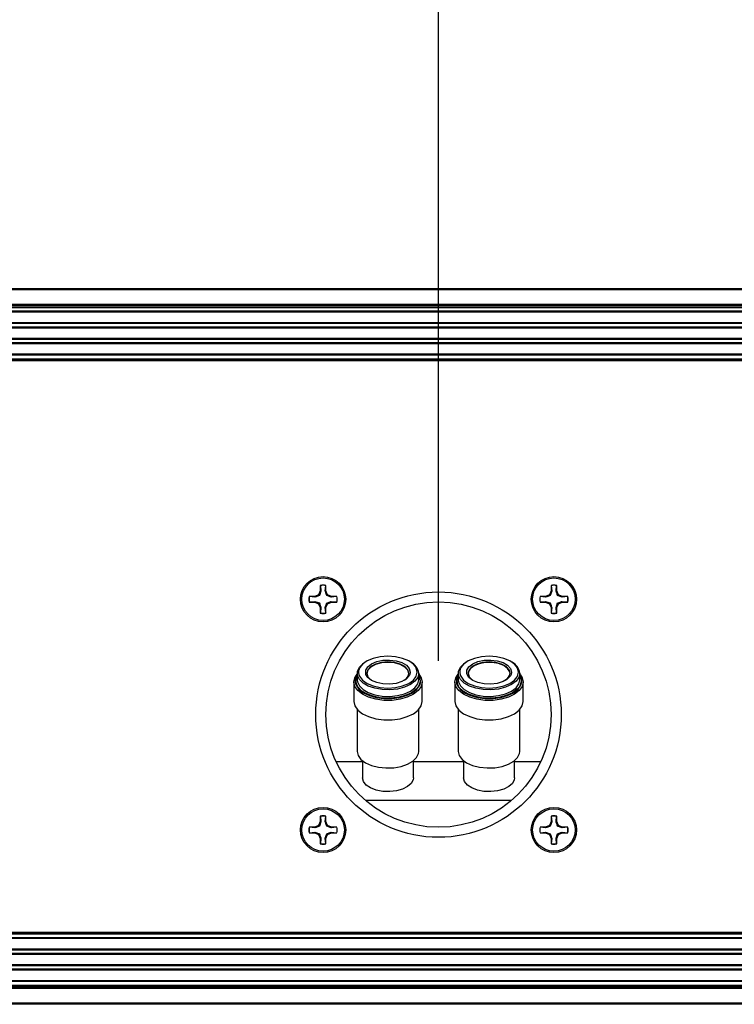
# Paper-space layout 'P3m-LR' of a CAD drawing. Header units: inches. Extents: x 0.3 to 33.8, y 0.2 to 21.7.
# Tile 30 of 59: x 21.936 to 22.46, y 9.318 to 10.04. Entities that reach past the tile are written whole.
import ezdxf

# ---------------------------------------------------------------- set-up
doc = ezdxf.new("R2010")
doc.units = ezdxf.units.IN
doc.header["$MEASUREMENT"] = 0
doc.layers.add('BORDERS', color=7, linetype='Continuous')
doc.styles.add('SLDTEXTSTYLE0', font='TXT', dxfattribs={"width": 0.75})
doc.dimstyles.new('SLDDIMSTYLE2', dxfattribs={"dimtxt": 0.137795, "dimasz": 0.14, "dimexe": 0, "dimexo": 0.0625, "dimgap": 0.034449, "dimtad": 1, "dimdec": 3, "dimlfac": 10, "dimrnd": 1e-09, "dimzin": 12, "dimdsep": 46, "dimtxsty": 'SLDTEXTSTYLE0', "dimblk1": 'CLOSED', "dimblk2": 'CLOSED', "dimsah": 1, "dimcen": 0.09, "dimadec": 0, "dimazin": 3, "dimtfac": 1, "dimtdec": 3, "dimtofl": 0, "dimtmove": 0, "dimatfit": 3, "dimldrblk": 'CLOSED', "dimfxl": 0, "dimfrac": 2, "dimtolj": 1, "dimtzin": 12, "dimarcsym": 0})

# ---------------------------------------------------------------- blocks, each defined once
blk = doc.blocks.new('_Closed')
at = {"color": 0, "linetype": 'ByBlock', "lineweight": -2}
for p, q in [((-1, 0.166667), (0, 0)), ((-1, 0.166667), (-1, -0.166667)), ((0, 0), (-1, -0.166667)), ((0, 0), (-1, 0))]:
    blk.add_line(p, q, dxfattribs=at)
blk = doc.blocks.new('_D_26')
at = {"layer": 'BORDERS'}
for p, q in [((22.43064, 10.78552), (22.38865, 10.78552)), ((22.38865, 10.78552), (22.38865, 10.56677)), ((22.88881, 10.78552), (22.93079, 10.78552)), ((22.93079, 10.78552), (22.93079, 10.56677)), ((22.38865, 10.56677), (22.43064, 10.56677)), ((22.93079, 10.56677), (22.88881, 10.56677)), ((21.43096, 9.87304), (21.43096, 10.39997)), ((22.24346, 9.56992), (22.24346, 10.39997)), ((21.43096, 10.3606), (22.24346, 10.3606)), ((22.24346, 10.3606), (23.02368, 10.3606))]:
    blk.add_line(p, q, dxfattribs=at)
at = {"layer": 'BORDERS', "xscale": 0.14, "yscale": 0.14, "rotation": 180.0000000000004}
blk.add_blockref('_Closed', (21.43096, 10.3606, -0.19404), dxfattribs=at)
at = {"layer": 'BORDERS', "xscale": 0.14, "yscale": 0.14}
blk.add_blockref('_Closed', (22.24346, 10.3606, -0.19404), dxfattribs=at)
at = {"layer": 'BORDERS', "char_height": 0.137795, "attachment_point": 1, "style": 'SLDTEXTSTYLE0'}
for s, insert in [('206.4', (22.43064, 10.7444)), ('8.125', (22.43064, 10.53823))]:
    blk.add_mtext(s, dxfattribs=dict(at, insert=insert))

psp = doc.layouts.new('P3m-LR')

# ---------------------------------------------------------------- linework, layer by layer
at = {"color": 7, "linetype": 'Continuous', "lineweight": 25}
for p, q in [((21.44096, 9.84305), (31.02096, 9.84305)), ((31.02096, 9.84205), (21.44096, 9.84205)), ((21.44096, 9.83155), (31.02096, 9.83155)), ((31.02096, 9.83055), (21.44096, 9.83055)), ((31.02096, 9.82955), (21.44096, 9.82955)), ((30.97796, 9.82905), (21.48396, 9.82905)), ((30.97796, 9.82643), (21.48396, 9.82643)), ((30.97796, 9.82575), (21.48396, 9.82575)), ((30.97796, 9.81805), (21.48396, 9.81805)), ((30.97796, 9.81737), (21.48396, 9.81737)), ((30.97796, 9.81483), (21.48396, 9.81483)), ((30.97796, 9.81415), (21.48396, 9.81415)), ((30.97796, 9.80645), (21.48396, 9.80645)), ((30.97796, 9.80577), (21.48396, 9.80577)), ((30.97796, 9.80323), (21.48396, 9.80323)), ((30.97796, 9.80255), (21.48396, 9.80255)), ((30.97796, 9.79485), (21.48396, 9.79485)), ((30.97796, 9.79417), (21.48396, 9.79417)), ((21.48283, 9.79105), (30.97908, 9.79105)), ((30.97908, 9.79005), (21.48283, 9.79005)), ((21.48396, 9.79155), (30.97796, 9.79155)), ((22.15675, 9.62131), (22.15556, 9.61845)), ((22.15723, 9.62122), (22.15611, 9.61789)), ((22.15675, 9.62537), (22.15675, 9.62131)), ((22.15683, 9.62523), (22.15675, 9.62537)), ((22.15723, 9.62122), (22.15675, 9.62131)), ((22.15683, 9.62523), (22.15723, 9.62122)), ((22.16043, 9.62122), (22.16083, 9.62523)), ((22.16043, 9.62122), (22.16091, 9.62131)), ((22.16083, 9.62523), (22.16091, 9.62537)), ((22.16091, 9.62131), (22.16091, 9.62537)), ((22.1621, 9.61845), (22.16091, 9.62131)), ((22.32601, 9.62131), (22.32482, 9.61845)), ((22.32649, 9.62122), (22.32537, 9.61789)), ((22.32601, 9.62537), (22.32601, 9.62131)), ((22.32609, 9.62523), (22.32601, 9.62537)), ((22.32649, 9.62122), (22.32601, 9.62131)), ((22.32609, 9.62523), (22.32649, 9.62122)), ((22.32969, 9.62122), (22.33009, 9.62523)), ((22.32969, 9.62122), (22.33017, 9.62131)), ((22.33009, 9.62523), (22.33017, 9.62537)), ((22.33017, 9.62131), (22.33017, 9.62537)), ((22.33136, 9.61845), (22.33017, 9.62131)), ((22.15269, 9.61726), (22.14864, 9.61726)), ((22.14878, 9.61718), (22.14864, 9.61726)), ((22.15279, 9.61678), (22.14878, 9.61718)), ((22.14878, 9.61317), (22.15279, 9.61358)), ((22.15556, 9.61845), (22.15269, 9.61726)), ((22.15279, 9.61678), (22.15269, 9.61726)), ((22.15279, 9.61358), (22.15269, 9.6131)), ((22.15279, 9.61358), (22.15611, 9.61246)), ((22.15611, 9.61789), (22.15556, 9.61845)), ((22.16154, 9.61789), (22.1621, 9.61845)), ((22.16487, 9.61678), (22.16154, 9.61789)), ((22.16496, 9.61726), (22.1621, 9.61845)), ((22.16487, 9.61678), (22.16496, 9.61726)), ((22.16888, 9.61718), (22.16487, 9.61678)), ((22.16487, 9.61358), (22.16888, 9.61317)), ((22.16487, 9.61358), (22.16496, 9.6131)), ((22.16902, 9.61726), (22.16496, 9.61726)), ((22.16888, 9.61718), (22.16902, 9.61726)), ((22.32195, 9.61726), (22.3179, 9.61726)), ((22.31804, 9.61718), (22.3179, 9.61726)), ((22.32205, 9.61678), (22.31804, 9.61718)), ((22.31804, 9.61317), (22.32205, 9.61358)), ((22.32482, 9.61845), (22.32195, 9.61726)), ((22.32205, 9.61678), (22.32195, 9.61726)), ((22.32205, 9.61358), (22.32195, 9.6131)), ((22.32205, 9.61358), (22.32537, 9.61246)), ((22.32537, 9.61789), (22.32482, 9.61845)), ((22.3308, 9.61789), (22.33136, 9.61845)), ((22.33413, 9.61678), (22.3308, 9.61789)), ((22.33422, 9.61726), (22.33136, 9.61845)), ((22.33413, 9.61678), (22.33422, 9.61726)), ((22.33814, 9.61718), (22.33413, 9.61678)), ((22.33413, 9.61358), (22.33814, 9.61317)), ((22.33413, 9.61358), (22.33422, 9.6131)), ((22.33828, 9.61726), (22.33422, 9.61726)), ((22.33814, 9.61718), (22.33828, 9.61726)), ((22.14878, 9.61317), (22.14864, 9.6131)), ((22.14864, 9.6131), (22.15269, 9.6131)), ((22.15269, 9.6131), (22.15556, 9.61191)), ((22.15611, 9.61246), (22.15556, 9.61191)), ((22.15556, 9.61191), (22.15675, 9.60904)), ((22.15723, 9.60914), (22.15675, 9.60904)), ((22.15675, 9.60904), (22.15675, 9.60499)), ((22.15723, 9.60914), (22.15683, 9.60513)), ((22.16043, 9.60914), (22.16154, 9.61246)), ((22.16043, 9.60914), (22.16091, 9.60904)), ((22.16083, 9.60513), (22.16043, 9.60914)), ((22.16091, 9.60904), (22.1621, 9.61191)), ((22.16091, 9.60499), (22.16091, 9.60904)), ((22.16154, 9.61246), (22.1621, 9.61191)), ((22.1621, 9.61191), (22.16496, 9.6131)), ((22.16496, 9.6131), (22.16902, 9.6131)), ((22.16888, 9.61317), (22.16902, 9.6131)), ((22.31804, 9.61317), (22.3179, 9.6131)), ((22.3179, 9.6131), (22.32195, 9.6131)), ((22.32195, 9.6131), (22.32482, 9.61191)), ((22.32537, 9.61246), (22.32482, 9.61191)), ((22.32482, 9.61191), (22.32601, 9.60904)), ((22.32649, 9.60914), (22.32601, 9.60904)), ((22.32601, 9.60904), (22.32601, 9.60499)), ((22.32649, 9.60914), (22.32609, 9.60513)), ((22.32969, 9.60914), (22.3308, 9.61246)), ((22.32969, 9.60914), (22.33017, 9.60904)), ((22.33009, 9.60513), (22.32969, 9.60914)), ((22.33017, 9.60904), (22.33136, 9.61191)), ((22.33017, 9.60499), (22.33017, 9.60904)), ((22.3308, 9.61246), (22.33136, 9.61191)), ((22.33136, 9.61191), (22.33422, 9.6131)), ((22.33422, 9.6131), (22.33828, 9.6131)), ((22.33814, 9.61317), (22.33828, 9.6131)), ((22.15683, 9.60513), (22.15675, 9.60499)), ((22.16083, 9.60513), (22.16091, 9.60499)), ((22.32609, 9.60513), (22.32601, 9.60499)), ((22.33009, 9.60513), (22.33017, 9.60499)), ((22.18307, 9.55708), (22.18382, 9.55893)), ((22.18382, 9.5597), (22.18346, 9.55912)), ((22.18382, 9.56089), (22.18382, 9.5561)), ((22.22277, 9.56173), (22.22248, 9.56007)), ((22.22892, 9.5561), (22.22892, 9.56089)), ((22.22981, 9.55652), (22.22992, 9.55525)), ((22.25724, 9.55708), (22.25799, 9.55893)), ((22.25799, 9.5597), (22.25763, 9.55912)), ((22.25799, 9.56089), (22.25799, 9.5561)), ((22.29694, 9.56173), (22.29665, 9.56007)), ((22.30309, 9.55609), (22.30309, 9.56089)), ((22.30398, 9.55652), (22.30409, 9.55525)), ((22.18137, 9.55441), (22.18137, 9.5402)), ((22.23025, 9.55396), (22.23037, 9.55525)), ((22.23137, 9.5402), (22.23137, 9.55441)), ((22.25554, 9.55441), (22.25554, 9.5402)), ((22.30442, 9.55396), (22.30454, 9.55525)), ((22.30554, 9.5402), (22.30554, 9.55441)), ((22.18382, 9.53436), (22.18382, 9.50362)), ((22.22892, 9.50362), (22.22892, 9.53436)), ((22.25799, 9.53436), (22.25799, 9.50362)), ((22.30309, 9.50362), (22.30309, 9.53436)), ((22.16828, 9.49622), (22.18772, 9.49622)), ((22.18772, 9.49676), (22.18772, 9.48411)), ((22.22502, 9.4841), (22.22502, 9.49676)), ((22.22502, 9.49622), (22.26189, 9.49622)), ((22.26189, 9.49676), (22.26189, 9.4841)), ((22.29919, 9.4841), (22.29919, 9.49676)), ((22.29919, 9.49622), (22.31864, 9.49622)), ((22.29693, 9.46753), (22.18999, 9.46753)), ((22.15675, 9.45611), (22.15675, 9.45205)), ((22.15683, 9.45597), (22.15675, 9.45611)), ((22.15683, 9.45597), (22.15723, 9.45196)), ((22.16043, 9.45196), (22.16083, 9.45597)), ((22.16083, 9.45597), (22.16091, 9.45611)), ((22.16091, 9.45205), (22.16091, 9.45611)), ((22.32601, 9.45611), (22.32601, 9.45205)), ((22.32609, 9.45597), (22.32601, 9.45611)), ((22.32609, 9.45597), (22.32649, 9.45196)), ((22.32969, 9.45196), (22.33009, 9.45597)), ((22.33009, 9.45597), (22.33017, 9.45611)), ((22.33017, 9.45205), (22.33017, 9.45611)), ((22.15269, 9.448), (22.14864, 9.448)), ((22.14878, 9.44792), (22.14864, 9.448)), ((22.15279, 9.44752), (22.14878, 9.44792)), ((22.15556, 9.44919), (22.15269, 9.448)), ((22.15279, 9.44752), (22.15269, 9.448)), ((22.15675, 9.45205), (22.15556, 9.44919)), ((22.15611, 9.44863), (22.15556, 9.44919)), ((22.15723, 9.45196), (22.15611, 9.44863)), ((22.15723, 9.45196), (22.15675, 9.45205)), ((22.16043, 9.45196), (22.16091, 9.45205)), ((22.1621, 9.44919), (22.16091, 9.45205)), ((22.16154, 9.44863), (22.1621, 9.44919)), ((22.16487, 9.44752), (22.16154, 9.44863)), ((22.16496, 9.448), (22.1621, 9.44919)), ((22.16487, 9.44752), (22.16496, 9.448)), ((22.16888, 9.44792), (22.16487, 9.44752)), ((22.16902, 9.448), (22.16496, 9.448)), ((22.16888, 9.44792), (22.16902, 9.448)), ((22.32195, 9.448), (22.3179, 9.448)), ((22.31804, 9.44792), (22.3179, 9.448)), ((22.32205, 9.44752), (22.31804, 9.44792)), ((22.32482, 9.44919), (22.32195, 9.448)), ((22.32205, 9.44752), (22.32195, 9.448)), ((22.32601, 9.45205), (22.32482, 9.44919)), ((22.32537, 9.44863), (22.32482, 9.44919)), ((22.32649, 9.45196), (22.32537, 9.44863)), ((22.32649, 9.45196), (22.32601, 9.45205)), ((22.32969, 9.45196), (22.33017, 9.45205)), ((22.33136, 9.44919), (22.33017, 9.45205)), ((22.3308, 9.44863), (22.33136, 9.44919)), ((22.33413, 9.44752), (22.3308, 9.44863)), ((22.33422, 9.448), (22.33136, 9.44919)), ((22.33413, 9.44752), (22.33422, 9.448)), ((22.33814, 9.44792), (22.33413, 9.44752)), ((22.33828, 9.448), (22.33422, 9.448)), ((22.33814, 9.44792), (22.33828, 9.448)), ((22.14878, 9.44391), (22.14864, 9.44384)), ((22.14864, 9.44384), (22.15269, 9.44384)), ((22.14878, 9.44391), (22.15279, 9.44432)), ((22.15279, 9.44432), (22.15269, 9.44384)), ((22.15269, 9.44384), (22.15556, 9.44265)), ((22.15279, 9.44432), (22.15611, 9.4432)), ((22.15611, 9.4432), (22.15556, 9.44265)), ((22.15556, 9.44265), (22.15675, 9.43978)), ((22.16043, 9.43988), (22.16154, 9.4432)), ((22.16091, 9.43978), (22.1621, 9.44265)), ((22.16154, 9.4432), (22.1621, 9.44265)), ((22.1621, 9.44265), (22.16496, 9.44384)), ((22.16487, 9.44432), (22.16888, 9.44391)), ((22.16487, 9.44432), (22.16496, 9.44384)), ((22.16496, 9.44384), (22.16902, 9.44384)), ((22.16888, 9.44391), (22.16902, 9.44384)), ((22.31804, 9.44391), (22.3179, 9.44384)), ((22.3179, 9.44384), (22.32195, 9.44384)), ((22.31804, 9.44391), (22.32205, 9.44432)), ((22.32205, 9.44432), (22.32195, 9.44384)), ((22.32195, 9.44384), (22.32482, 9.44265)), ((22.32205, 9.44432), (22.32537, 9.4432)), ((22.32537, 9.4432), (22.32482, 9.44265)), ((22.32482, 9.44265), (22.32601, 9.43978)), ((22.32969, 9.43988), (22.3308, 9.4432)), ((22.33017, 9.43978), (22.33136, 9.44265)), ((22.3308, 9.4432), (22.33136, 9.44265)), ((22.33136, 9.44265), (22.33422, 9.44384)), ((22.33413, 9.44432), (22.33814, 9.44391)), ((22.33413, 9.44432), (22.33422, 9.44384)), ((22.33422, 9.44384), (22.33828, 9.44384)), ((22.33814, 9.44391), (22.33828, 9.44384)), ((22.15723, 9.43988), (22.15675, 9.43978)), ((22.15675, 9.43978), (22.15675, 9.43573)), ((22.15683, 9.43587), (22.15675, 9.43573)), ((22.15723, 9.43988), (22.15683, 9.43587)), ((22.16043, 9.43988), (22.16091, 9.43978)), ((22.16083, 9.43587), (22.16043, 9.43988)), ((22.16083, 9.43587), (22.16091, 9.43573)), ((22.16091, 9.43573), (22.16091, 9.43978)), ((22.32649, 9.43988), (22.32601, 9.43978)), ((22.32601, 9.43978), (22.32601, 9.43573)), ((22.32609, 9.43587), (22.32601, 9.43573)), ((22.32649, 9.43988), (22.32609, 9.43587)), ((22.32969, 9.43988), (22.33017, 9.43978)), ((22.33009, 9.43587), (22.32969, 9.43988)), ((22.33009, 9.43587), (22.33017, 9.43573)), ((22.33017, 9.43573), (22.33017, 9.43978)), ((21.48283, 9.37105), (30.97908, 9.37105)), ((30.97908, 9.37005), (21.48283, 9.37005)), ((30.97796, 9.36955), (21.48396, 9.36955)), ((30.97796, 9.36693), (21.48396, 9.36693)), ((30.97796, 9.36625), (21.48396, 9.36625)), ((30.97796, 9.35855), (21.48396, 9.35855)), ((30.97796, 9.35787), (21.48396, 9.35787)), ((30.97796, 9.35533), (21.48396, 9.35533)), ((30.97796, 9.35465), (21.48396, 9.35465)), ((30.97796, 9.34695), (21.48396, 9.34695)), ((30.97796, 9.34627), (21.48396, 9.34627)), ((30.97796, 9.34373), (21.48396, 9.34373)), ((30.97796, 9.34305), (21.48396, 9.34305)), ((30.97796, 9.33535), (21.48396, 9.33535)), ((30.97796, 9.33467), (21.48396, 9.33467)), ((21.48396, 9.33205), (30.97796, 9.33205)), ((21.44096, 9.33155), (31.02096, 9.33155)), ((21.44096, 9.33055), (31.02096, 9.33055)), ((31.02096, 9.32955), (21.44096, 9.32955)), ((21.44096, 9.31905), (31.02096, 9.31905)), ((31.02096, 9.31805), (21.44096, 9.31805))]:
    psp.add_line(p, q, dxfattribs=at)
at = {"color": 7, "linetype": 'Continuous', "lineweight": 25, "flags": 128}
for points in [[(22.22648, 9.56592), (22.22504, 9.56756), (22.22161, 9.56997), (22.21715, 9.57183), (22.21195, 9.57299), (22.20637, 9.57339), (22.2008, 9.57299), (22.1956, 9.57183), (22.19114, 9.56997), (22.18771, 9.56756), (22.18573, 9.56508)], [(22.19025, 9.5601), (22.19016, 9.56041), (22.19016, 9.56305), (22.1916, 9.56558), (22.19435, 9.56777), (22.19817, 9.56941), (22.20272, 9.57038), (22.2076, 9.57058), (22.21237, 9.56999), (22.2166, 9.56867), (22.21992, 9.56673), (22.22205, 9.56435), (22.22277, 9.56173), (22.22277, 9.56173)], [(22.30066, 9.56592), (22.29921, 9.56756), (22.29578, 9.56997), (22.29132, 9.57183), (22.28612, 9.57299), (22.28054, 9.57339), (22.27497, 9.57299), (22.26977, 9.57183), (22.26531, 9.56997), (22.26188, 9.56756), (22.2599, 9.56508)], [(22.26442, 9.5601), (22.26433, 9.56041), (22.26433, 9.56305), (22.26577, 9.56558), (22.26852, 9.56776), (22.27234, 9.56941), (22.2769, 9.57038), (22.28177, 9.57058), (22.28654, 9.56999), (22.29077, 9.56867), (22.2941, 9.56673), (22.29622, 9.56434), (22.29694, 9.56173), (22.29694, 9.56173)], [(22.22892, 9.56089), (22.22822, 9.55786), (22.22613, 9.55501), (22.22281, 9.55254), (22.21846, 9.55059), (22.21334, 9.54929), (22.20779, 9.54871), (22.20215, 9.54891), (22.19677, 9.54985), (22.192, 9.55149), (22.18813, 9.55372), (22.18541, 9.5564), (22.184, 9.55936), (22.184, 9.56242), (22.18541, 9.56538), (22.18813, 9.56806), (22.1895, 9.56898)], [(22.22177, 9.56089), (22.22102, 9.56346), (22.21883, 9.56579), (22.21543, 9.56763), (22.21113, 9.56881), (22.20637, 9.56922), (22.20162, 9.56881), (22.19732, 9.56763), (22.19392, 9.56579), (22.19173, 9.56346), (22.19097, 9.56089), (22.19173, 9.55832), (22.19392, 9.55599), (22.19422, 9.55578)], [(22.22177, 9.56072), (22.22102, 9.56313), (22.21883, 9.56545), (22.21543, 9.56729), (22.21113, 9.56848), (22.20637, 9.56888), (22.20162, 9.56848), (22.19732, 9.56729), (22.19392, 9.56545), (22.19173, 9.56313), (22.19098, 9.56072)], [(22.22792, 9.56173), (22.22719, 9.56475), (22.22648, 9.56592)], [(22.30309, 9.56089), (22.30239, 9.55785), (22.30031, 9.55501), (22.29698, 9.55254), (22.29263, 9.55059), (22.28751, 9.54929), (22.28196, 9.54871), (22.27632, 9.5489), (22.27094, 9.54985), (22.26617, 9.55149), (22.2623, 9.55372), (22.25958, 9.5564), (22.25817, 9.55936), (22.25817, 9.56242), (22.25958, 9.56538), (22.2623, 9.56806), (22.26367, 9.56898)], [(22.29594, 9.56089), (22.29519, 9.56346), (22.293, 9.56579), (22.2896, 9.56763), (22.2853, 9.56881), (22.28054, 9.56922), (22.27579, 9.56881), (22.27149, 9.56763), (22.26809, 9.56579), (22.2659, 9.56346), (22.26514, 9.56089), (22.2659, 9.55831), (22.26809, 9.55599), (22.26839, 9.55578)], [(22.29594, 9.56072), (22.29572, 9.56196), (22.29418, 9.56442), (22.2913, 9.56651), (22.28737, 9.56802), (22.28277, 9.5688), (22.27795, 9.56876), (22.27339, 9.56793), (22.26952, 9.56637), (22.26674, 9.56424), (22.26531, 9.56176), (22.26515, 9.56072)], [(22.30209, 9.56173), (22.30136, 9.56475), (22.30066, 9.56592)], [(22.23137, 9.55441), (22.23065, 9.55118), (22.22851, 9.54813), (22.22509, 9.54544), (22.22058, 9.54328), (22.21524, 9.54177), (22.20939, 9.54099), (22.20336, 9.54099), (22.19751, 9.54177), (22.19217, 9.54328), (22.18766, 9.54545), (22.18424, 9.54813), (22.1821, 9.55118), (22.18137, 9.55441), (22.1821, 9.55765), (22.18382, 9.56025)], [(22.18382, 9.5561), (22.184, 9.55457), (22.18541, 9.55161), (22.18813, 9.54893), (22.192, 9.5467), (22.19677, 9.54506), (22.20215, 9.54411), (22.20779, 9.54392), (22.21334, 9.54449), (22.21846, 9.5458), (22.22281, 9.54774), (22.22613, 9.55022), (22.22822, 9.55306), (22.22892, 9.5561), (22.22892, 9.5561)], [(22.18506, 9.56), (22.18556, 9.55871), (22.18771, 9.5559), (22.19114, 9.55349), (22.1956, 9.55163), (22.2008, 9.55047), (22.20637, 9.55007), (22.21195, 9.55047), (22.21715, 9.55163), (22.22161, 9.55349), (22.22504, 9.5559), (22.22692, 9.55822)], [(22.22248, 9.56007), (22.22205, 9.55912), (22.21992, 9.55673), (22.2166, 9.55479), (22.21237, 9.55347), (22.2076, 9.55288), (22.20272, 9.55308), (22.19817, 9.55405), (22.19435, 9.5557), (22.1916, 9.55788), (22.19025, 9.5601)], [(22.22692, 9.55822), (22.22719, 9.55871), (22.22792, 9.56173)], [(22.22892, 9.56025), (22.23065, 9.55765), (22.23137, 9.55441)], [(22.23037, 9.55525), (22.22968, 9.55836), (22.22892, 9.5597)], [(22.22892, 9.55893), (22.22918, 9.55842), (22.22981, 9.55652)], [(22.30554, 9.55441), (22.30482, 9.55118), (22.30268, 9.54813), (22.29926, 9.54544), (22.29475, 9.54328), (22.28941, 9.54177), (22.28356, 9.54099), (22.27753, 9.54099), (22.27168, 9.54177), (22.26634, 9.54328), (22.26183, 9.54544), (22.25841, 9.54813), (22.25627, 9.55118), (22.25554, 9.55441), (22.25627, 9.55765), (22.25799, 9.56025)], [(22.25799, 9.5561), (22.25817, 9.55457), (22.25958, 9.5516), (22.2623, 9.54892), (22.26617, 9.54669), (22.27094, 9.54506), (22.27632, 9.54411), (22.28196, 9.54392), (22.28751, 9.54449), (22.29263, 9.54579), (22.29698, 9.54774), (22.30031, 9.55022), (22.30239, 9.55306), (22.30309, 9.55609)], [(22.25923, 9.56), (22.25973, 9.55871), (22.26188, 9.5559), (22.26531, 9.55349), (22.26977, 9.55163), (22.27497, 9.55047), (22.28054, 9.55007), (22.28612, 9.55047), (22.29132, 9.55163), (22.29578, 9.55349), (22.29921, 9.5559), (22.30109, 9.55822)], [(22.29665, 9.56007), (22.29622, 9.55911), (22.2941, 9.55673), (22.29077, 9.55479), (22.28654, 9.55347), (22.28177, 9.55288), (22.2769, 9.55308), (22.27234, 9.55405), (22.26852, 9.55569), (22.26577, 9.55788), (22.26442, 9.5601)], [(22.30109, 9.55822), (22.30136, 9.55871), (22.30209, 9.56173)], [(22.30302, 9.55905), (22.30335, 9.55842), (22.30398, 9.55652)], [(22.30454, 9.55525), (22.30385, 9.55836), (22.30309, 9.5597)], [(22.3033, 9.56002), (22.30482, 9.55765), (22.30554, 9.55441)], [(22.1826, 9.55348), (22.18307, 9.55215), (22.18512, 9.54922), (22.18841, 9.54664), (22.19274, 9.54457), (22.19786, 9.54311), (22.20348, 9.54237), (22.20927, 9.54237), (22.21488, 9.54311), (22.22001, 9.54457), (22.22434, 9.54664), (22.22762, 9.54922), (22.22968, 9.55215), (22.23025, 9.55396)], [(22.22859, 9.55103), (22.22701, 9.54912), (22.22354, 9.54653), (22.21899, 9.5445), (22.21365, 9.54314), (22.20785, 9.54254), (22.20196, 9.54274), (22.19635, 9.54373), (22.19136, 9.54544), (22.18732, 9.54777), (22.18448, 9.55057), (22.18381, 9.55161)], [(22.22992, 9.55525), (22.22918, 9.55209), (22.22859, 9.55103)], [(22.25677, 9.55348), (22.25724, 9.55215), (22.25929, 9.54922), (22.26258, 9.54664), (22.26691, 9.54457), (22.27203, 9.54311), (22.27765, 9.54236), (22.28344, 9.54236), (22.28906, 9.54311), (22.29418, 9.54457), (22.29851, 9.54664), (22.3018, 9.54922), (22.30385, 9.55215), (22.30442, 9.55396)], [(22.30277, 9.55103), (22.30118, 9.54912), (22.29771, 9.54653), (22.29316, 9.5445), (22.28782, 9.54314), (22.28202, 9.54254), (22.27613, 9.54274), (22.27052, 9.54373), (22.26553, 9.54544), (22.26149, 9.54777), (22.25865, 9.55056), (22.25798, 9.55161)], [(22.30409, 9.55525), (22.30335, 9.55208), (22.30277, 9.55103)], [(22.18137, 9.5402), (22.1821, 9.53696), (22.18424, 9.53392), (22.18766, 9.53123), (22.19217, 9.52907), (22.19751, 9.52755), (22.20336, 9.52677), (22.20939, 9.52677), (22.21524, 9.52755), (22.22058, 9.52907), (22.22509, 9.53123), (22.22851, 9.53391), (22.23065, 9.53696), (22.23137, 9.5402)], [(22.25554, 9.5402), (22.25627, 9.53696), (22.25841, 9.53391), (22.26183, 9.53123), (22.26634, 9.52907), (22.27168, 9.52755), (22.27753, 9.52677), (22.28356, 9.52677), (22.28941, 9.52755), (22.29475, 9.52907), (22.29926, 9.53123), (22.30268, 9.53391), (22.30482, 9.53696), (22.30554, 9.5402)], [(22.18382, 9.50362), (22.18453, 9.50058), (22.18661, 9.49774), (22.18993, 9.49527), (22.19429, 9.49332), (22.1994, 9.49201), (22.20496, 9.49144), (22.2106, 9.49163), (22.21597, 9.49258), (22.22075, 9.49422), (22.22462, 9.49645), (22.22734, 9.49913), (22.22875, 9.50209), (22.22892, 9.50362)], [(22.25799, 9.50362), (22.2587, 9.50058), (22.26078, 9.49774), (22.26411, 9.49526), (22.26846, 9.49331), (22.27358, 9.49201), (22.27913, 9.49144), (22.28477, 9.49163), (22.29015, 9.49258), (22.29492, 9.49422), (22.29879, 9.49644), (22.30151, 9.49912), (22.30292, 9.50209), (22.30309, 9.50362)], [(22.22502, 9.4841), (22.22485, 9.48273), (22.22348, 9.48009), (22.22084, 9.47774), (22.21713, 9.47586), (22.21262, 9.4746), (22.20765, 9.47404), (22.20258, 9.47423), (22.19779, 9.47515), (22.19364, 9.47673), (22.19044, 9.47886), (22.18841, 9.48138), (22.18772, 9.48411), (22.18772, 9.48411)], [(22.29919, 9.4841), (22.29902, 9.48273), (22.29765, 9.48008), (22.29501, 9.47774), (22.2913, 9.47586), (22.28679, 9.4746), (22.28182, 9.47404), (22.27675, 9.47423), (22.27196, 9.47515), (22.26781, 9.47673), (22.26461, 9.47886), (22.26259, 9.48138), (22.26189, 9.4841), (22.26189, 9.4841)]]:
    psp.add_lwpolyline(points, dxfattribs=at)
at = {"color": 7, "linetype": 'Continuous', "lineweight": 25}
for centre, radius in [((22.15883, 9.61518), 0.0166), ((22.15883, 9.61518), 0.0156), ((22.32809, 9.61518), 0.0166), ((22.32809, 9.61518), 0.0156), ((22.24346, 9.53055), 0.09), ((22.24346, 9.53055), 0.08264), ((22.15883, 9.44592), 0.0166), ((22.32809, 9.44592), 0.0166), ((22.15883, 9.44592), 0.0156), ((22.32809, 9.44592), 0.0156)]:
    psp.add_circle(centre, radius, dxfattribs=at)
for centre, radius, start, end in [((22.15883, 9.61518), 0.0104, 78.46304, 101.53696), ((22.15883, 9.61518), 0.01025, 78.72385, 101.27615), ((22.32809, 9.61518), 0.0104, 78.46304, 101.53696), ((22.32809, 9.61518), 0.01025, 78.72385, 101.27615), ((22.15883, 9.61518), 0.0104, 168.46304, 191.53696), ((22.15883, 9.61518), 0.01025, 168.72385, 191.27615), ((22.15883, 9.61518), 0.01025, 348.72385, 11.27615), ((22.15883, 9.61518), 0.0104, 348.46304, 11.53696), ((22.32809, 9.61518), 0.0104, 168.46304, 191.53696), ((22.32809, 9.61518), 0.01025, 168.72385, 191.27615), ((22.32809, 9.61518), 0.01025, 348.72385, 11.27615), ((22.32809, 9.61518), 0.0104, 348.46304, 11.53696), ((22.15883, 9.61518), 0.0104, 258.46304, 281.53696), ((22.15883, 9.61518), 0.01025, 258.72385, 281.27615), ((22.32809, 9.61518), 0.0104, 258.46304, 281.53696), ((22.32809, 9.61518), 0.01025, 258.72385, 281.27615), ((22.19157, 9.56173), 0.00673, 150.15724, 194.81597), ((22.21881, 9.55983), 0.01017, 5.96508, 64.13401), ((22.26574, 9.56173), 0.00673, 150.15724, 194.81597), ((22.29298, 9.55983), 0.01017, 5.96508, 64.13401), ((22.18989, 9.55525), 0.00751, 148.94476, 193.64624), ((22.19004, 9.55524), 0.00721, 165.22316, 210.17418), ((22.21479, 9.56174), 0.00704, 302.15913, 353.09936), ((22.26407, 9.55525), 0.00751, 148.94476, 193.64624), ((22.26421, 9.55524), 0.00721, 165.22316, 210.17418), ((22.28896, 9.56173), 0.00704, 302.15913, 353.09936), ((22.15883, 9.44592), 0.0104, 78.46304, 101.53696), ((22.15883, 9.44592), 0.01025, 78.72385, 101.27615), ((22.32809, 9.44592), 0.0104, 78.46304, 101.53696), ((22.32809, 9.44592), 0.01025, 78.72385, 101.27615), ((22.15883, 9.44592), 0.0104, 168.46304, 191.53696), ((22.15883, 9.44592), 0.01025, 168.72385, 191.27615), ((22.15883, 9.44592), 0.01025, 348.72385, 11.27615), ((22.15883, 9.44592), 0.0104, 348.46304, 11.53696), ((22.32809, 9.44592), 0.0104, 168.46304, 191.53696), ((22.32809, 9.44592), 0.01025, 168.72385, 191.27615), ((22.32809, 9.44592), 0.01025, 348.72385, 11.27615), ((22.32809, 9.44592), 0.0104, 348.46304, 11.53696), ((22.15883, 9.44592), 0.0104, 258.46304, 281.53696), ((22.15883, 9.44592), 0.01025, 258.72385, 281.27615), ((22.32809, 9.44592), 0.0104, 258.46304, 281.53696), ((22.32809, 9.44592), 0.01025, 258.72385, 281.27615)]:
    psp.add_arc(centre, radius, start, end, dxfattribs=at)
for points in [[(22.16154, 9.61789), (22.16126, 9.61872), (22.16085, 9.6199), (22.16053, 9.62092), (22.16043, 9.62122)], [(22.3308, 9.61789), (22.33052, 9.61872), (22.33011, 9.6199), (22.32979, 9.62092), (22.32969, 9.62122)], [(22.15611, 9.61789), (22.15528, 9.61761), (22.15411, 9.6172), (22.15309, 9.61687), (22.15279, 9.61678)], [(22.16154, 9.61246), (22.16237, 9.61275), (22.16355, 9.61316), (22.16457, 9.61348), (22.16487, 9.61358)], [(22.32537, 9.61789), (22.32454, 9.61761), (22.32337, 9.6172), (22.32235, 9.61687), (22.32205, 9.61678)], [(22.3308, 9.61246), (22.33163, 9.61275), (22.33281, 9.61316), (22.33383, 9.61348), (22.33413, 9.61358)], [(22.15611, 9.61246), (22.1564, 9.61163), (22.15681, 9.61046), (22.15713, 9.60944), (22.15723, 9.60914)], [(22.32537, 9.61246), (22.32566, 9.61163), (22.32607, 9.61046), (22.32639, 9.60944), (22.32649, 9.60914)], [(22.15611, 9.44863), (22.15528, 9.44835), (22.15411, 9.44794), (22.15309, 9.44761), (22.15279, 9.44752)], [(22.16154, 9.44863), (22.16126, 9.44946), (22.16085, 9.45064), (22.16053, 9.45166), (22.16043, 9.45196)], [(22.32537, 9.44863), (22.32454, 9.44835), (22.32337, 9.44794), (22.32235, 9.44761), (22.32205, 9.44752)], [(22.3308, 9.44863), (22.33052, 9.44946), (22.33011, 9.45064), (22.32979, 9.45166), (22.32969, 9.45196)], [(22.15611, 9.4432), (22.1564, 9.44237), (22.15681, 9.4412), (22.15713, 9.44018), (22.15723, 9.43988)], [(22.16154, 9.4432), (22.16237, 9.44349), (22.16355, 9.4439), (22.16457, 9.44422), (22.16487, 9.44432)], [(22.32537, 9.4432), (22.32566, 9.44237), (22.32607, 9.4412), (22.32639, 9.44018), (22.32649, 9.43988)], [(22.3308, 9.4432), (22.33163, 9.44349), (22.33281, 9.4439), (22.33383, 9.44422), (22.33413, 9.44432)]]:
    psp.add_open_spline(points, degree=3, knots=[0, 0, 0, 0, 0.705549, 1, 1, 1, 1], dxfattribs=at)

# ---------------------------------------------------------------- dimensions: what is measured, and where the dimension line sits
at = {"layer": 'BORDERS'}
dim = psp.add_linear_dim(base=(22.24346, 10.3606), p1=(21.43096, 9.83367), p2=(22.24346, 9.53055), dimstyle='SLDDIMSTYLE2', dxfattribs=at)
dim.commit()
dim.dimension.update_dxf_attribs({"geometry": '_D_26', "text_midpoint": (22.65972, 10.3606), "dimtype": 160})

doc.saveas('drawing.dxf')
